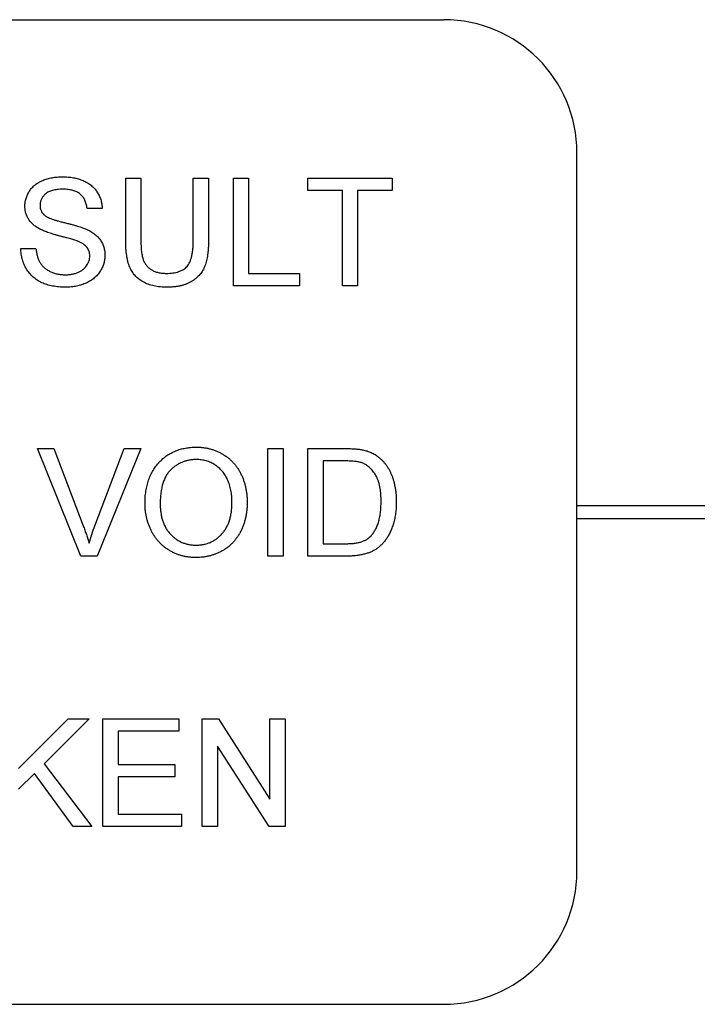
# Model space of a CAD drawing. Header units: millimetres. Extents: x 52 to 411, y 49 to 259.
# Tile 6 of 40: x 173 to 179, y 122 to 132. Entities that reach past the tile are written whole.
import ezdxf

# ---------------------------------------------------------------- set-up
doc = ezdxf.new("R2010")
doc.units = ezdxf.units.MM

msp = doc.modelspace()

# ---------------------------------------------------------------- linework, layer by layer
at = {"color": 7, "linetype": 'Continuous', "lineweight": 25}
for p, q in [((160.2315, 131.7584), (176.7415, 131.7584)), ((178.0115, 123.6304), (178.0115, 130.4884)), ((173.7067, 130.2457), (173.8516, 130.2457)), ((173.7067, 129.6547), (173.7067, 130.2457)), ((173.8516, 130.2457), (173.8516, 129.6615)), ((174.3521, 130.2457), (174.4969, 130.2457)), ((174.3521, 129.6615), (174.3521, 130.2457)), ((174.4969, 130.2457), (174.4969, 129.6547)), ((174.734, 130.2457), (174.8789, 130.2457)), ((174.734, 129.2184), (174.734, 130.2457)), ((174.8789, 130.2457), (174.8789, 129.3369)), ((175.4452, 130.2457), (176.2487, 130.2457)), ((175.4452, 130.1272), (175.4452, 130.2457)), ((176.2487, 130.2457), (176.2487, 130.1272)), ((175.7745, 130.1272), (175.4452, 130.1272)), ((175.7745, 129.2184), (175.7745, 130.1272)), ((175.9194, 130.1272), (175.9194, 129.2184)), ((176.2487, 130.1272), (175.9194, 130.1272)), ((173.4828, 129.956), (173.3379, 129.956)), ((172.7057, 129.574), (172.8506, 129.574)), ((174.8789, 129.3369), (175.3662, 129.3369)), ((175.3662, 129.3369), (175.3662, 129.2184)), ((175.3662, 129.2184), (174.734, 129.2184)), ((175.9194, 129.2184), (175.7745, 129.2184)), ((172.8648, 127.6652), (173.0218, 127.6652)), ((173.2788, 126.6379), (172.8648, 127.6652)), ((173.0218, 127.6652), (173.3013, 126.9289)), ((173.4134, 126.9289), (173.6935, 127.6652)), ((173.8503, 127.6652), (173.4357, 126.6379)), ((173.6935, 127.6652), (173.8503, 127.6652)), ((175.0633, 127.6652), (175.2082, 127.6652)), ((175.0633, 126.6379), (175.0633, 127.6652)), ((175.2082, 127.6652), (175.2082, 126.6379)), ((175.4452, 127.6652), (175.7965, 127.6652)), ((175.4452, 126.6379), (175.4452, 127.6652)), ((175.5901, 127.5467), (175.5901, 126.7564)), ((175.7984, 127.5467), (175.5901, 127.5467)), ((178.0115, 127.1229), (180.4245, 127.1229)), ((178.0115, 126.9959), (180.5515, 126.9959)), ((175.5901, 126.7564), (175.8019, 126.7564)), ((173.4357, 126.6379), (173.2788, 126.6379)), ((175.2082, 126.6379), (175.0633, 126.6379)), ((175.8132, 126.6379), (175.4452, 126.6379)), ((172.6859, 124.6114), (173.1593, 125.0847)), ((173.3577, 125.0847), (172.9282, 124.6554)), ((173.1593, 125.0847), (173.3577, 125.0847)), ((173.4894, 125.0847), (174.2138, 125.0847)), ((173.4894, 124.0574), (173.4894, 125.0847)), ((174.2138, 125.0847), (174.2138, 124.9662)), ((174.4377, 125.0847), (174.5908, 125.0847)), ((174.4377, 124.0574), (174.4377, 125.0847)), ((174.5908, 125.0847), (175.083, 124.3181)), ((175.083, 124.3181), (175.083, 125.0847)), ((175.083, 125.0847), (175.2279, 125.0847)), ((175.2279, 125.0847), (175.2279, 124.0574)), ((173.6342, 124.9662), (173.6342, 124.6501)), ((174.2138, 124.9662), (173.6342, 124.9662)), ((174.5825, 124.824), (174.5825, 124.0574)), ((175.0748, 124.0574), (174.5825, 124.824)), ((172.9282, 124.6554), (173.384, 124.0574)), ((173.6342, 124.6501), (174.1743, 124.6501)), ((174.1743, 124.6501), (174.1743, 124.5315)), ((172.8364, 124.5634), (172.6859, 124.413)), ((173.2056, 124.0574), (172.8364, 124.5634)), ((173.6342, 124.5315), (173.6342, 124.1759)), ((174.1743, 124.5315), (173.6342, 124.5315)), ((173.6342, 124.1759), (174.2401, 124.1759)), ((174.2401, 124.1759), (174.2401, 124.0574)), ((173.384, 124.0574), (173.2056, 124.0574)), ((174.2401, 124.0574), (173.4894, 124.0574)), ((174.5825, 124.0574), (174.4377, 124.0574)), ((175.2279, 124.0574), (175.0748, 124.0574)), ((160.2315, 122.3604), (176.7415, 122.3604))]:
    msp.add_line(p, q, dxfattribs=at)
for centre, start, end in [((176.7415, 130.4884), 0, 90), ((176.7415, 123.6304), 270, 0)]:
    msp.add_arc(centre, 1.27, start, end, dxfattribs=at)
for points, knots in [([(172.7452, 129.9776), (172.7457, 129.9903), (172.7467, 130.0156), (172.7553, 130.0528), (172.7691, 130.0886), (172.7847, 130.117), (172.8, 130.1385), (172.8127, 130.1539), (172.8269, 130.1682), (172.8422, 130.1816), (172.8589, 130.1937), (172.8765, 130.2052), (172.8958, 130.2151), (172.9228, 130.2276), (172.959, 130.2402), (173.0045, 130.2511), (173.0525, 130.2576), (173.0852, 130.2584), (173.1019, 130.2589)], [0, 0, 0, 0, 0.074995, 0.149165, 0.223664, 0.300412, 0.33957, 0.378921, 0.418096, 0.45823, 0.498427, 0.539708, 0.582216, 0.625824, 0.715481, 0.807384, 0.901634, 1, 1, 1, 1]), ([(173.1019, 130.2589), (173.1201, 130.2585), (173.1557, 130.2577), (173.2074, 130.2509), (173.2556, 130.2392), (173.2934, 130.2262), (173.3213, 130.213), (173.3412, 130.2027), (173.3596, 130.1908), (173.3768, 130.1779), (173.3929, 130.1641), (173.4074, 130.1489), (173.4211, 130.133), (173.4372, 130.1101), (173.4545, 130.0798), (173.4695, 130.0406), (173.4798, 129.9991), (173.4818, 129.9705), (173.4828, 129.956)], [0, 0, 0, 0, 0.100475, 0.195644, 0.286083, 0.372983, 0.415026, 0.456052, 0.495939, 0.535566, 0.574087, 0.612519, 0.651081, 0.689513, 0.766237, 0.84235, 0.919974, 1, 1, 1, 1]), ([(173.1076, 130.1404), (173.0985, 130.1403), (173.0808, 130.1402), (173.0553, 130.1377), (173.0316, 130.1344), (173.0098, 130.1295), (172.99, 130.1231), (172.9719, 130.1156), (172.956, 130.1062), (172.9419, 130.0957), (172.9298, 130.0841), (172.9193, 130.0719), (172.91, 130.0594), (172.9028, 130.046), (172.897, 130.0321), (172.8932, 130.0175), (172.8905, 130.0025), (172.8902, 129.9923), (172.8901, 129.987)], [0, 0, 0, 0, 0.091511, 0.177143, 0.257108, 0.331198, 0.400592, 0.465625, 0.526973, 0.585443, 0.641399, 0.695044, 0.746782, 0.796959, 0.847545, 0.897439, 0.947649, 1, 1, 1, 1]), ([(173.3379, 129.956), (173.337, 129.9633), (173.3352, 129.9777), (173.3307, 129.9986), (173.3244, 130.0179), (173.3171, 130.036), (173.3082, 130.0525), (173.2978, 130.0677), (173.2859, 130.0815), (173.2726, 130.094), (173.2577, 130.105), (173.2411, 130.1144), (173.2229, 130.1225), (173.203, 130.129), (173.1815, 130.1341), (173.1584, 130.1379), (173.1335, 130.1398), (173.1164, 130.1402), (173.1076, 130.1404)], [0, 0, 0, 0, 0.067155, 0.131403, 0.192732, 0.251253, 0.307704, 0.362699, 0.417778, 0.472304, 0.527873, 0.58523, 0.645057, 0.707952, 0.774434, 0.84494, 0.920404, 1, 1, 1, 1]), ([(172.8969, 129.7555), (172.8848, 129.7621), (172.8615, 129.7747), (172.83, 129.7972), (172.8036, 129.8222), (172.7822, 129.8497), (172.7654, 129.8791), (172.7541, 129.9106), (172.7463, 129.9435), (172.7456, 129.9661), (172.7452, 129.9776)], [0, 0, 0, 0, 0.144805, 0.279512, 0.406394, 0.527502, 0.645393, 0.761885, 0.878942, 1, 1, 1, 1]), ([(172.8901, 129.987), (172.8905, 129.9782), (172.8912, 129.9611), (172.8986, 129.9367), (172.91, 129.9145), (172.9213, 129.9024), (172.9269, 129.8963)], [0, 0, 0, 0, 0.262741, 0.509957, 0.753327, 1, 1, 1, 1]), ([(172.9269, 129.8963), (172.9305, 129.8932), (172.9384, 129.8865), (172.9531, 129.8776), (172.9713, 129.8686), (172.9931, 129.8597), (173.0186, 129.8507), (173.0476, 129.8414), (173.0803, 129.8322), (173.1156, 129.8234), (173.1514, 129.8145), (173.1853, 129.8056), (173.2165, 129.7972), (173.2448, 129.789), (173.2704, 129.7811), (173.293, 129.7732), (173.313, 129.7659), (173.3252, 129.7608), (173.3309, 129.7584)], [0, 0, 0, 0, 0.032743, 0.07241, 0.119611, 0.174673, 0.237345, 0.308352, 0.38763, 0.474784, 0.563332, 0.645136, 0.720203, 0.789134, 0.851497, 0.907331, 0.956969, 1, 1, 1, 1]), ([(173.2548, 129.6417), (173.2511, 129.6432), (173.243, 129.6466), (173.2289, 129.651), (173.2123, 129.6567), (173.1927, 129.6627), (173.1701, 129.6689), (173.1447, 129.676), (173.1164, 129.6835), (173.0861, 129.6916), (173.0554, 129.6997), (173.0262, 129.7079), (172.9992, 129.7161), (172.9744, 129.7241), (172.9519, 129.7321), (172.9315, 129.74), (172.9133, 129.7474), (172.9021, 129.7529), (172.8969, 129.7555)], [0, 0, 0, 0, 0.0312, 0.070487, 0.117215, 0.171576, 0.234122, 0.303963, 0.382156, 0.467646, 0.554335, 0.635074, 0.710037, 0.779092, 0.842966, 0.901001, 0.953246, 1, 1, 1, 1]), ([(173.3309, 129.7584), (173.3383, 129.755), (173.3528, 129.7483), (173.3733, 129.7369), (173.3925, 129.7251), (173.4101, 129.7124), (173.4262, 129.699), (173.4408, 129.685), (173.4541, 129.6704), (173.4656, 129.6548), (173.4759, 129.6389), (173.4849, 129.6223), (173.4922, 129.605), (173.4986, 129.5872), (173.5031, 129.5687), (173.5067, 129.5496), (173.5088, 129.53), (173.509, 129.5167), (173.5091, 129.51)], [0, 0, 0, 0, 0.074931, 0.147078, 0.216364, 0.282503, 0.346688, 0.408836, 0.469262, 0.528432, 0.587001, 0.644416, 0.702189, 0.759767, 0.81849, 0.877633, 0.93802, 1, 1, 1, 1]), ([(173.3642, 129.503), (173.3639, 129.5104), (173.3632, 129.525), (173.3588, 129.5461), (173.3504, 129.5654), (173.3395, 129.5838), (173.3243, 129.6005), (173.3052, 129.616), (173.2816, 129.63), (173.264, 129.6377), (173.2548, 129.6417)], [0, 0, 0, 0, 0.117768, 0.230176, 0.339843, 0.450625, 0.566943, 0.696021, 0.839438, 1, 1, 1, 1]), ([(174.1043, 129.2052), (174.0928, 129.2054), (174.0703, 129.2057), (174.0374, 129.208), (174.0061, 129.2119), (173.9763, 129.2171), (173.9481, 129.2242), (173.9215, 129.2328), (173.8966, 129.2429), (173.8732, 129.2544), (173.8516, 129.2676), (173.8315, 129.2821), (173.8129, 129.2979), (173.796, 129.3153), (173.7806, 129.3339), (173.767, 129.3539), (173.7551, 129.3755), (173.7445, 129.3984), (173.7354, 129.4232), (173.728, 129.45), (173.7213, 129.4789), (173.7161, 129.5099), (173.7116, 129.543), (173.709, 129.5784), (173.707, 129.6158), (173.7068, 129.6415), (173.7067, 129.6547)], [0, 0, 0, 0, 0.049704, 0.096844, 0.142151, 0.185722, 0.227185, 0.267311, 0.305922, 0.343223, 0.379594, 0.414974, 0.450006, 0.484727, 0.519189, 0.55389, 0.58911, 0.625241, 0.662766, 0.702744, 0.74522, 0.790538, 0.838268, 0.889309, 0.943205, 1, 1, 1, 1]), ([(173.8516, 129.6615), (173.8517, 129.6508), (173.8518, 129.6303), (173.8528, 129.6006), (173.8547, 129.573), (173.8571, 129.5475), (173.8603, 129.5242), (173.8644, 129.5032), (173.8691, 129.4843), (173.8761, 129.4621), (173.8876, 129.4374), (173.9059, 129.4113), (173.9281, 129.3885), (173.9546, 129.3698), (173.9846, 129.3548), (174.0181, 129.3445), (174.0545, 129.3379), (174.0798, 129.3373), (174.093, 129.3369)], [0, 0, 0, 0, 0.06814, 0.131478, 0.190514, 0.245276, 0.295444, 0.341135, 0.382821, 0.420216, 0.489633, 0.556579, 0.623721, 0.692399, 0.763564, 0.837802, 0.915926, 1, 1, 1, 1]), ([(174.093, 129.3369), (174.1042, 129.3371), (174.126, 129.3375), (174.1573, 129.3405), (174.186, 129.3459), (174.2124, 129.3529), (174.2362, 129.3625), (174.2576, 129.374), (174.2765, 129.3876), (174.2931, 129.4037), (174.3073, 129.4229), (174.3193, 129.4458), (174.3296, 129.4724), (174.338, 129.5028), (174.3441, 129.5371), (174.3489, 129.5751), (174.3514, 129.6171), (174.3518, 129.6462), (174.3521, 129.6615)], [0, 0, 0, 0, 0.0694768, 0.1341527, 0.1940321, 0.2498141, 0.3022612, 0.3519052, 0.3995062, 0.4456206, 0.4937238, 0.5465795, 0.6047686, 0.6693904, 0.7408971, 0.819837, 0.9059719, 1, 1, 1, 1]), ([(174.4969, 129.6547), (174.4968, 129.6421), (174.4965, 129.6177), (174.4951, 129.5821), (174.4925, 129.5484), (174.4885, 129.5168), (174.484, 129.4871), (174.4779, 129.4594), (174.471, 129.4337), (174.463, 129.4098), (174.4534, 129.3875), (174.4423, 129.3663), (174.4295, 129.3461), (174.4148, 129.3271), (174.3983, 129.3093), (174.3803, 129.2923), (174.3604, 129.2764), (174.3389, 129.2616), (174.3156, 129.2482), (174.2906, 129.2366), (174.2637, 129.2271), (174.2352, 129.2189), (174.2049, 129.2129), (174.1729, 129.2083), (174.1392, 129.2056), (174.1161, 129.2054), (174.1043, 129.2052)], [0, 0, 0, 0, 0.054643, 0.106336, 0.155155, 0.201481, 0.245018, 0.285951, 0.324626, 0.360881, 0.395653, 0.430375, 0.464745, 0.499441, 0.534727, 0.57042, 0.607162, 0.645173, 0.684093, 0.7239, 0.765171, 0.807985, 0.852778, 0.899518, 0.948634, 1, 1, 1, 1]), ([(173.136, 129.2052), (173.1248, 129.2053), (173.1029, 129.2055), (173.0707, 129.2077), (173.0399, 129.2109), (173.0104, 129.2156), (172.9824, 129.2218), (172.9557, 129.2292), (172.9304, 129.2378), (172.9064, 129.2478), (172.8839, 129.2595), (172.8624, 129.2721), (172.8424, 129.2864), (172.8237, 129.3022), (172.8058, 129.319), (172.7896, 129.3374), (172.7745, 129.357), (172.7608, 129.378), (172.7485, 129.4), (172.7375, 129.4227), (172.7282, 129.4462), (172.7207, 129.4704), (172.7144, 129.4953), (172.71, 129.5209), (172.7068, 129.5472), (172.7061, 129.565), (172.7057, 129.574)], [0, 0, 0, 0, 0.052493, 0.102825, 0.151397, 0.198033, 0.242876, 0.285999, 0.327849, 0.368395, 0.407852, 0.446838, 0.485166, 0.523341, 0.561602, 0.59992, 0.638496, 0.677791, 0.71729, 0.756605, 0.796068, 0.835886, 0.875714, 0.916263, 0.95776, 1, 1, 1, 1]), ([(172.8506, 129.574), (172.8522, 129.561), (172.8552, 129.536), (172.8638, 129.5006), (172.8748, 129.4688), (172.8885, 129.4401), (172.9066, 129.4149), (172.9284, 129.3921), (172.9548, 129.3724), (172.9846, 129.3549), (173.0178, 129.3412), (173.0533, 129.331), (173.0908, 129.3249), (173.1165, 129.3242), (173.1296, 129.3238)], [0, 0, 0, 0, 0.093796, 0.180188, 0.260363, 0.334847, 0.407093, 0.481448, 0.559271, 0.64227, 0.728586, 0.815978, 0.906035, 1, 1, 1, 1]), ([(173.5091, 129.51), (173.5086, 129.4966), (173.5075, 129.4699), (173.4984, 129.4306), (173.484, 129.3926), (173.4671, 129.3624), (173.4511, 129.3393), (173.4377, 129.3227), (173.4228, 129.3073), (173.4069, 129.2928), (173.3897, 129.2793), (173.3711, 129.2668), (173.3514, 129.2553), (173.3233, 129.2413), (173.2859, 129.2266), (173.2383, 129.2144), (173.1881, 129.2065), (173.1536, 129.2057), (173.136, 129.2052)], [0, 0, 0, 0, 0.074816, 0.148535, 0.223872, 0.301297, 0.340894, 0.38034, 0.420127, 0.45995, 0.500831, 0.541907, 0.584439, 0.62808, 0.717267, 0.80786, 0.901925, 1, 1, 1, 1]), ([(173.1296, 129.3238), (173.1412, 129.324), (173.1639, 129.3244), (173.1967, 129.3294), (173.2275, 129.3366), (173.2558, 129.3474), (173.2815, 129.3605), (173.3038, 129.3764), (173.3229, 129.3943), (173.3378, 129.4147), (173.3495, 129.436), (173.3581, 129.458), (173.3633, 129.4804), (173.3639, 129.4955), (173.3642, 129.503)], [0, 0, 0, 0, 0.1055839, 0.2058681, 0.3009467, 0.3930019, 0.4809485, 0.5628739, 0.6414613, 0.7177416, 0.7917718, 0.8627164, 0.9317768, 1, 1, 1, 1]), ([(173.8911, 127.138), (173.8914, 127.1586), (173.8921, 127.1987), (173.8986, 127.2571), (173.9092, 127.3121), (173.9243, 127.3637), (173.9434, 127.4118), (173.9667, 127.4567), (173.9947, 127.4978), (174.0265, 127.5355), (174.062, 127.5688), (174.0997, 127.5984), (174.1403, 127.6231), (174.1832, 127.6435), (174.2287, 127.6592), (174.2767, 127.6701), (174.327, 127.6772), (174.3614, 127.678), (174.379, 127.6784)], [0, 0, 0, 0, 0.075226, 0.146575, 0.2145, 0.27953, 0.342403, 0.403496, 0.463762, 0.523864, 0.583252, 0.641302, 0.698898, 0.756295, 0.814628, 0.874325, 0.935783, 1, 1, 1, 1]), ([(174.379, 127.6784), (174.3906, 127.6782), (174.4136, 127.6778), (174.4477, 127.6747), (174.4809, 127.6693), (174.5131, 127.6619), (174.5446, 127.6523), (174.5752, 127.641), (174.6048, 127.627), (174.6335, 127.6112), (174.661, 127.5936), (174.6869, 127.5742), (174.711, 127.5531), (174.7337, 127.5306), (174.7543, 127.506), (174.7736, 127.4801), (174.791, 127.4523), (174.8066, 127.423), (174.8206, 127.3925), (174.8325, 127.3608), (174.8428, 127.3281), (174.8514, 127.2944), (174.8575, 127.2597), (174.8624, 127.224), (174.865, 127.1873), (174.8655, 127.1625), (174.8657, 127.1499)], [0, 0, 0, 0, 0.043099, 0.085587, 0.126908, 0.167967, 0.20845, 0.249025, 0.289281, 0.33001, 0.370598, 0.410466, 0.450033, 0.489688, 0.529116, 0.569037, 0.609703, 0.650759, 0.692509, 0.734219, 0.776707, 0.819552, 0.863351, 0.907839, 0.953334, 1, 1, 1, 1]), ([(175.7965, 127.6652), (175.8061, 127.6652), (175.8248, 127.6651), (175.8519, 127.6646), (175.8773, 127.6633), (175.9008, 127.6617), (175.9226, 127.6596), (175.9427, 127.6572), (175.961, 127.6542), (175.9726, 127.6516), (175.978, 127.6504)], [0, 0, 0, 0, 0.157891, 0.3067943, 0.4456742, 0.5756804, 0.6946315, 0.8059778, 0.9077644, 1, 1, 1, 1]), ([(175.978, 127.6504), (175.9922, 127.6467), (176.02, 127.6394), (176.0593, 127.623), (176.0954, 127.6024), (176.1168, 127.5854), (176.1274, 127.5769)], [0, 0, 0, 0, 0.261195, 0.513143, 0.757809, 1, 1, 1, 1]), ([(174.3798, 127.5599), (174.3683, 127.5596), (174.3455, 127.5592), (174.312, 127.5541), (174.2797, 127.5466), (174.2485, 127.5361), (174.2187, 127.5222), (174.1903, 127.5052), (174.1628, 127.4854), (174.1368, 127.4625), (174.1125, 127.4362), (174.092, 127.4052), (174.0747, 127.3702), (174.0603, 127.3313), (174.0493, 127.2883), (174.0416, 127.2412), (174.0368, 127.1901), (174.0363, 127.1547), (174.036, 127.1363)], [0, 0, 0, 0, 0.055943, 0.110382, 0.164048, 0.216759, 0.269601, 0.323009, 0.377581, 0.433449, 0.490922, 0.550625, 0.613117, 0.679861, 0.751358, 0.828261, 0.910795, 1, 1, 1, 1]), ([(174.7208, 127.1509), (174.7208, 127.1611), (174.7206, 127.181), (174.7183, 127.2104), (174.7154, 127.2389), (174.7109, 127.2664), (174.7048, 127.2928), (174.698, 127.3184), (174.6894, 127.3429), (174.6798, 127.3664), (174.6689, 127.3888), (174.6567, 127.4099), (174.6433, 127.4296), (174.629, 127.4483), (174.613, 127.4653), (174.5961, 127.4813), (174.5779, 127.4959), (174.5586, 127.5092), (174.5385, 127.5212), (174.5176, 127.5314), (174.4963, 127.5404), (174.4741, 127.5473), (174.4514, 127.5529), (174.4281, 127.5571), (174.4042, 127.5593), (174.388, 127.5597), (174.3798, 127.5599)], [0, 0, 0, 0, 0.050852, 0.099752, 0.147438, 0.194086, 0.239171, 0.28334, 0.326577, 0.368936, 0.410572, 0.451051, 0.490877, 0.530044, 0.568937, 0.607578, 0.64642, 0.685679, 0.724799, 0.763513, 0.802173, 0.84074, 0.879649, 0.919071, 0.959098, 1, 1, 1, 1]), ([(175.9682, 127.5255), (175.9635, 127.5272), (175.9535, 127.5309), (175.9372, 127.535), (175.919, 127.5388), (175.8988, 127.5415), (175.8766, 127.5441), (175.8523, 127.5456), (175.826, 127.5464), (175.8078, 127.5466), (175.7984, 127.5467)], [0, 0, 0, 0, 0.087425, 0.185248, 0.292738, 0.411206, 0.541246, 0.682781, 0.836034, 1, 1, 1, 1]), ([(176.1274, 127.5769), (176.1341, 127.5711), (176.1473, 127.5595), (176.1655, 127.5403), (176.1824, 127.52), (176.1984, 127.4989), (176.2127, 127.4761), (176.226, 127.4525), (176.2376, 127.4274), (176.2483, 127.4013), (176.2579, 127.3742), (176.2657, 127.3459), (176.2729, 127.3169), (176.2783, 127.2867), (176.2829, 127.2557), (176.2859, 127.2237), (176.2878, 127.1908), (176.2881, 127.1684), (176.2882, 127.1571)], [0, 0, 0, 0, 0.056812, 0.113882, 0.170533, 0.227547, 0.285353, 0.343701, 0.403, 0.463842, 0.525815, 0.588967, 0.653271, 0.719097, 0.786749, 0.855788, 0.926836, 1, 1, 1, 1]), ([(176.1433, 127.1594), (176.1431, 127.1725), (176.1428, 127.198), (176.1406, 127.2351), (176.1364, 127.2698), (176.1311, 127.3022), (176.1237, 127.3322), (176.1153, 127.3601), (176.1048, 127.3854), (176.0927, 127.4085), (176.0795, 127.4294), (176.0657, 127.4486), (176.0513, 127.466), (176.036, 127.4815), (176.0202, 127.4953), (176.0036, 127.5074), (175.9863, 127.5176), (175.9742, 127.5229), (175.9682, 127.5255)], [0, 0, 0, 0, 0.091258, 0.177402, 0.258694, 0.334791, 0.406045, 0.473581, 0.537187, 0.597012, 0.654533, 0.709286, 0.761518, 0.811848, 0.860604, 0.907806, 0.954259, 1, 1, 1, 1]), ([(176.2882, 127.1571), (176.2879, 127.1382), (176.2874, 127.1013), (176.2821, 127.0477), (176.2738, 126.9973), (176.2619, 126.9504), (176.2471, 126.9073), (176.2311, 126.8676), (176.2126, 126.8321), (176.1923, 126.8003), (176.1705, 126.7722), (176.1478, 126.7472), (176.1239, 126.7255), (176.099, 126.7063), (176.0719, 126.6904), (176.0428, 126.6762), (176.0107, 126.6648), (175.9763, 126.6547), (175.9392, 126.6472), (175.8996, 126.6417), (175.8572, 126.6384), (175.8282, 126.6381), (175.8132, 126.6379)], [0, 0, 0, 0, 0.070538, 0.137265, 0.200472, 0.260573, 0.317203, 0.370006, 0.419824, 0.466241, 0.510134, 0.552081, 0.591863, 0.630336, 0.668716, 0.708706, 0.750896, 0.795285, 0.84198, 0.891765, 0.944294, 1, 1, 1, 1]), ([(176.0445, 126.8291), (176.0521, 126.8377), (176.0677, 126.8555), (176.0871, 126.8867), (176.104, 126.9216), (176.1181, 126.9609), (176.1297, 127.0043), (176.1374, 127.0522), (176.1425, 127.1043), (176.143, 127.1406), (176.1433, 127.1594)], [0, 0, 0, 0, 0.097773, 0.20086, 0.310441, 0.427816, 0.555168, 0.691834, 0.840089, 1, 1, 1, 1]), ([(174.3784, 126.6247), (174.3666, 126.6249), (174.3432, 126.6252), (174.3086, 126.6287), (174.2749, 126.634), (174.2422, 126.6416), (174.2104, 126.6515), (174.1797, 126.6635), (174.1497, 126.6775), (174.121, 126.6937), (174.0937, 126.7118), (174.0679, 126.7316), (174.0437, 126.753), (174.0215, 126.7762), (174.0006, 126.8006), (173.9818, 126.8268), (173.9645, 126.8545), (173.9492, 126.8838), (173.9354, 126.9138), (173.9238, 126.9446), (173.9136, 126.9757), (173.9054, 127.0074), (173.8989, 127.0394), (173.8946, 127.0719), (173.8914, 127.1048), (173.8912, 127.1269), (173.8911, 127.138)], [0, 0, 0, 0, 0.044697, 0.0885336, 0.1314091, 0.1738139, 0.2157145, 0.2572472, 0.298848, 0.3406042, 0.3820294, 0.4229698, 0.4636322, 0.5040475, 0.5445912, 0.5849639, 0.6262652, 0.6679794, 0.7099427, 0.7513819, 0.7926186, 0.8339484, 0.8750081, 0.9164455, 0.9579066, 1, 1, 1, 1]), ([(174.036, 127.1363), (174.0362, 127.1215), (174.0366, 127.0926), (174.0416, 127.0504), (174.0491, 127.0106), (174.0594, 126.9731), (174.0734, 126.9382), (174.09, 126.9057), (174.1099, 126.8756), (174.1327, 126.8482), (174.1578, 126.8235), (174.1846, 126.802), (174.213, 126.7839), (174.243, 126.769), (174.2745, 126.7574), (174.3075, 126.7493), (174.3422, 126.7442), (174.3658, 126.7436), (174.3778, 126.7433)], [0, 0, 0, 0, 0.075964, 0.148125, 0.217201, 0.2833, 0.347202, 0.4093, 0.470426, 0.531588, 0.591739, 0.650258, 0.707303, 0.764208, 0.821148, 0.879119, 0.938423, 1, 1, 1, 1]), ([(174.3778, 126.7433), (174.39, 126.7436), (174.4139, 126.7442), (174.4491, 126.7492), (174.4825, 126.7577), (174.5144, 126.7691), (174.5444, 126.7845), (174.573, 126.8025), (174.5996, 126.8244), (174.6248, 126.8491), (174.6473, 126.8772), (174.6674, 126.908), (174.6836, 126.9419), (174.6977, 126.9782), (174.7079, 127.0176), (174.7155, 127.0596), (174.7201, 127.1044), (174.7206, 127.1352), (174.7208, 127.1509)], [0, 0, 0, 0, 0.061055, 0.119545, 0.176806, 0.232956, 0.288583, 0.344667, 0.401662, 0.46054, 0.520477, 0.581213, 0.643431, 0.707961, 0.775371, 0.846414, 0.921152, 1, 1, 1, 1]), ([(174.8657, 127.1499), (174.8655, 127.1372), (174.8651, 127.1119), (174.8622, 127.0747), (174.8572, 127.0385), (174.8505, 127.0033), (174.8416, 126.9691), (174.8309, 126.9358), (174.8181, 126.9037), (174.8036, 126.8727), (174.7872, 126.8431), (174.769, 126.8152), (174.7492, 126.7893), (174.728, 126.765), (174.7049, 126.7428), (174.6801, 126.7224), (174.6538, 126.7037), (174.626, 126.6872), (174.597, 126.6727), (174.5675, 126.6598), (174.5374, 126.6489), (174.5067, 126.64), (174.4754, 126.6333), (174.4436, 126.6283), (174.4112, 126.6254), (174.3894, 126.6249), (174.3784, 126.6247)], [0, 0, 0, 0, 0.04756, 0.093962, 0.139112, 0.183626, 0.227457, 0.270703, 0.313611, 0.35626, 0.398366, 0.439557, 0.480045, 0.519888, 0.559658, 0.599421, 0.639208, 0.679668, 0.72002, 0.759859, 0.79956, 0.839199, 0.878956, 0.918794, 0.959083, 1, 1, 1, 1]), ([(173.3013, 126.9289), (173.3067, 126.9144), (173.3174, 126.886), (173.3324, 126.8438), (173.3457, 126.803), (173.3537, 126.7761), (173.3577, 126.763)], [0, 0, 0, 0, 0.265687, 0.519738, 0.765585, 1, 1, 1, 1]), ([(173.3577, 126.763), (173.366, 126.7908), (173.3828, 126.8466), (173.4032, 126.9013), (173.4134, 126.9289)], [0, 0, 0, 0, 0.4964411, 1, 1, 1, 1]), ([(175.8019, 126.7564), (175.8173, 126.7567), (175.8465, 126.7571), (175.8877, 126.7605), (175.9237, 126.7663), (175.9548, 126.7745), (175.9818, 126.7852), (176.0056, 126.7978), (176.0268, 126.8121), (176.0387, 126.8235), (176.0445, 126.8291)], [0, 0, 0, 0, 0.177956, 0.336653, 0.476122, 0.597334, 0.707007, 0.80993, 0.907088, 1, 1, 1, 1])]:
    msp.add_open_spline(points, degree=3, knots=knots, dxfattribs=at)

doc.saveas('drawing.dxf')
